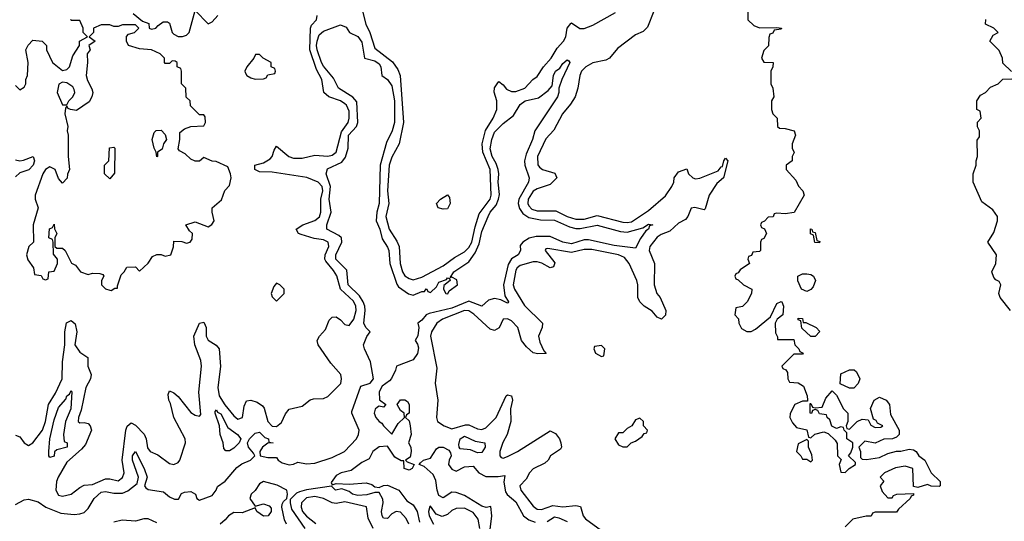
# Model space of a CAD drawing. Header units: inches. Extents: x 2601682 to 2755810, y 449311 to 584050.
# Tile 124 of 256: x 2663029 to 2667634, y 471464 to 473810. Entities that reach past the tile are written whole.
import ezdxf

# ---------------------------------------------------------------- set-up
doc = ezdxf.new("R2010")
doc.units = ezdxf.units.IN
doc.header["$MEASUREMENT"] = 0
doc.layers.add('C6467', color=7, linetype='Continuous')

msp = doc.modelspace()

# ---------------------------------------------------------------- linework, layer by layer
at = {"layer": 'C6467', "color": 2}
for points, elevation in [([(2663559.6, 473839.6), (2663603.6, 473803.6), (2663632.7, 473792.7), (2663634, 473770), (2663645.4, 473765.4), (2663666, 473770), (2663676.4, 473783.6), (2663700.4, 473799.6), (2663719.6, 473799.6), (2663730, 473794), (2663742, 473750), (2663750, 473742), (2663770, 473731.3), (2663790, 473731.3), (2663810, 473738), (2663822, 473750), (2663850, 473854), (2663910, 473791.3), (2663930, 473801), (2663955.3, 473830)], 10), ([(2664632.2, 473850), (2664648, 473790), (2664667.1, 473750), (2664690, 473677.1), (2664773, 473613), (2664797.7, 473577.8), (2664809, 473549), (2664824.9, 473330), (2664803.7, 473230), (2664770, 473167), (2664756.5, 473130), (2664749.3, 473010), (2664756.1, 472950), (2664741.2, 472890), (2664757.3, 472830), (2664793.6, 472773.6), (2664803.6, 472750), (2664808.1, 472670), (2664819.6, 472630), (2664830, 472612.4), (2664850, 472598.9), (2664870, 472593.1), (2664910, 472605.5), (2665010, 472659), (2665062.6, 472697.4), (2665110, 472724), (2665130, 472744.2), (2665143.5, 472770), (2665158.7, 472841.3), (2665178.2, 472901.8), (2665229.8, 472970), (2665235, 472990), (2665230, 473109), (2665195.9, 473190), (2665192.5, 473230), (2665207.4, 473292.6), (2665243.1, 473350), (2665260.5, 473390), (2665260.5, 473430), (2665248, 473472), (2665250, 473491.3), (2665264.8, 473515.2), (2665270, 473521), (2665290, 473506), (2665305.3, 473485.3), (2665330, 473474), (2665350, 473474.9), (2665392.3, 473490), (2665429.3, 473530), (2665450, 473544.9), (2665478.9, 473590), (2665515.4, 473630), (2665542.7, 473677.3), (2665573, 473710), (2665583.5, 473730), (2665590, 473771.3), (2665606.8, 473793.2), (2665610, 473796), (2665648.8, 473768.8), (2665670, 473768.8), (2665710, 473784.2), (2665815.4, 473844.6)], 6), ([(2665994.4, 473850), (2665965.1, 473774.9), (2665945.3, 473754.7), (2665910, 473739.7), (2665825, 473675), (2665787.7, 473630), (2665770, 473621.1), (2665710, 473608.3), (2665677.1, 473590), (2665657, 473570), (2665648.9, 473550), (2665640.3, 473490), (2665627.2, 473450), (2665605.2, 473414.8), (2665568.4, 473370), (2665527.1, 473292.9), (2665490, 473253.2), (2665450.4, 473170), (2665452.1, 473132.1), (2665460.8, 473120.8), (2665474.8, 473110), (2665532.4, 473092.4), (2665541.6, 473070), (2665510, 473039.1), (2665450, 473019.2), (2665430, 473008), (2665407.3, 472970), (2665406, 472950), (2665410, 472939.1), (2665424.3, 472924.3), (2665450, 472916.2), (2665536.6, 472916.6), (2665590.5, 472890), (2665630, 472876.5), (2665670, 472877.6), (2665730, 472894.7), (2665850, 472863.2), (2665870, 472860.8), (2665890, 472864.7), (2665970, 472917), (2666050, 472986.7), (2666079.7, 473030), (2666088, 473050), (2666090, 473071.3), (2666110, 473098.8), (2666150, 473112), (2666158, 473090), (2666178, 473070), (2666190, 473065.5), (2666210, 473068.2), (2666296, 473104), (2666310, 473122), (2666316.4, 473123.6), (2666322, 473150), (2666330, 473162), (2666342, 473150), (2666321, 473070), (2666290, 473043.7), (2666254.4, 472990), (2666235.2, 472924.8), (2666230, 472921.2), (2666187.5, 472932.5), (2666170, 472929), (2666154, 472890), (2666143.8, 472876.2), (2666110, 472858.4), (2666070, 472821.6), (2666030, 472806), (2666010, 472793), (2665977, 472750), (2665974, 472730), (2665998, 472670), (2665996.5, 472570), (2666008.9, 472528.9), (2666024, 472510), (2666050.7, 472450), (2666050, 472428), (2666031, 472409), (2666010, 472419), (2665987.5, 472447.5), (2665949.8, 472469.8), (2665929.8, 472489.8), (2665920.5, 472510), (2665921, 472570), (2665915.1, 472590), (2665880.3, 472670), (2665858.3, 472698.3), (2665830, 472710.7), (2665704.9, 472735), (2665670, 472734.8), (2665610, 472721.8), (2665499.6, 472740.4), (2665490, 472738), (2665486.8, 472730), (2665532.3, 472672.3), (2665526.4, 472653.6), (2665510, 472649.6), (2665471.5, 472671.5), (2665450, 472678), (2665430, 472677.2), (2665370, 472660.4), (2665355.8, 472650), (2665350, 472639.3), (2665337.7, 472570), (2665343.6, 472550), (2665390, 472472.7), (2665474, 472390), (2665473, 472370), (2665456.4, 472330), (2665462.3, 472302.3), (2665480.7, 472260.7), (2665490.8, 472249.2), (2665452.8, 472247.2), (2665430, 472252.3), (2665399.4, 472279.4), (2665375.6, 472310), (2665359.7, 472370), (2665330, 472402), (2665310, 472411.2), (2665290.5, 472409.5), (2665271.7, 472368.3), (2665250, 472356.2), (2665230, 472362), (2665153.3, 472433.3), (2665130, 472448.4), (2665110, 472449.8), (2665006, 472410), (2664979.5, 472390), (2664954.9, 472350), (2664950.3, 472330), (2664979.9, 472179.9), (2664972.7, 472110), (2664985.5, 472030), (2664979.1, 471950), (2664984, 471930), (2665014.8, 471910), (2665050, 471897), (2665114.7, 471914.7), (2665130, 471914.9), (2665170, 471897), (2665190, 471893.7), (2665210, 471900.3), (2665257.6, 471950), (2665304, 472050), (2665310, 472054.8), (2665330, 472051), (2665334, 472030), (2665324, 471990), (2665326.4, 471930), (2665308.5, 471870), (2665288.2, 471831.8), (2665274.9, 471790), (2665274.8, 471770), (2665281.6, 471761.6), (2665290, 471759.1), (2665310, 471766.4), (2665358, 471790), (2665510, 471886.8), (2665534.9, 471874.9), (2665554, 471850), (2665560.7, 471830), (2665562.8, 471810), (2665558.5, 471801.5), (2665511.3, 471770), (2665500.7, 471750), (2665484.7, 471735.3), (2665430, 471709.4), (2665413, 471690), (2665398.5, 471661.5), (2665368.5, 471630), (2665372.4, 471610), (2665430, 471534.4), (2665450, 471520.3), (2665470, 471519.5), (2665523.1, 471536.9), (2665570, 471531.4), (2665630, 471537), (2665652.2, 471532.2), (2665664.9, 471490), (2665675.9, 471475.9), (2665750, 471420.3)], 6), ([(2666434, 473850), (2666434, 473810), (2666463.6, 473783.6), (2666490, 473772), (2666570, 473774), (2666592, 473770), (2666590, 473766), (2666558, 473762), (2666552, 473748), (2666538, 473742), (2666532.7, 473727.3), (2666531.6, 473688.4), (2666510, 473666), (2666498, 473630), (2666510, 473612), (2666554, 473610), (2666552, 473590), (2666542, 473570), (2666542, 473510), (2666552, 473490), (2666556, 473450), (2666546, 473430), (2666546, 473390), (2666552, 473370), (2666572, 473350), (2666574, 473310), (2666583.6, 473303.6), (2666610, 473302), (2666652, 473290), (2666658, 473270), (2666642, 473230), (2666642, 473210), (2666651.1, 473188.9), (2666642, 473170), (2666642, 473150), (2666614, 473130), (2666614, 473110), (2666659.8, 473059.8), (2666671.1, 473031.1), (2666692, 473010), (2666698, 472990), (2666650.9, 472909.1), (2666610, 472902), (2666570, 472906), (2666558, 472902), (2666552.7, 472887.3), (2666530, 472886), (2666512.7, 472867.3), (2666498, 472862), (2666494, 472850), (2666498, 472838), (2666512.7, 472832.7), (2666522, 472810), (2666510, 472786), (2666498, 472782), (2666494, 472770), (2666494, 472730), (2666490, 472726), (2666458, 472722), (2666452.7, 472707.3), (2666438, 472702), (2666434, 472690), (2666442, 472670), (2666399.6, 472640.4), (2666390, 472626), (2666378, 472622), (2666374, 472610), (2666378, 472598), (2666390, 472594), (2666414, 472570), (2666454, 472550), (2666452, 472530), (2666432, 472490), (2666410, 472468), (2666378, 472462), (2666374, 472430), (2666391.6, 472411.6), (2666392, 472390), (2666405.4, 472365.4), (2666430, 472352), (2666450, 472352), (2666470, 472362), (2666540.4, 472419.6), (2666570, 472482), (2666590, 472492), (2666594, 472490), (2666602, 472470), (2666598, 472430), (2666572, 472410), (2666562, 472390), (2666564.7, 472344.7), (2666574, 472326), (2666574, 472314), (2666650, 472314), (2666654, 472290), (2666674, 472270), (2666678, 472258), (2666694, 472250), (2666690, 472246), (2666650, 472246), (2666594, 472190), (2666598, 472178), (2666612.7, 472172.7), (2666619.6, 472159.6), (2666622, 472130), (2666630, 472114), (2666670, 472112), (2666695.3, 472095.3), (2666712, 472050), (2666714, 472030), (2666714, 472026), (2666690, 472026), (2666654, 472010), (2666632.7, 471967.3), (2666632, 471950), (2666643.6, 471923.6), (2666662, 471902), (2666711.1, 471891.1), (2666718, 471858), (2666730, 471854), (2666748.4, 471871.6), (2666790, 471882), (2666810, 471874), (2666843.6, 471843.6), (2666852.7, 471827.3), (2666854, 471770), (2666872, 471752), (2666862, 471730), (2666870, 471694), (2666890, 471692), (2666908.9, 471711.1), (2666938, 471730), (2666938, 471738), (2666906, 471770), (2666916.4, 471783.6), (2666926, 471810), (2666926, 471830), (2666898, 471850), (2666898, 471878), (2666886, 471890), (2666882, 471902), (2666870, 471906), (2666850, 471898), (2666828, 471908), (2666818, 471938), (2666806, 471950), (2666802, 471962), (2666770, 471966), (2666762, 471982), (2666750, 471986), (2666738, 471982), (2666732.7, 471967.3), (2666726, 471970), (2666726, 472014), (2666730, 472014), (2666738, 471998), (2666750, 471994), (2666782, 471998), (2666800.2, 472039.8), (2666830, 472074), (2666850, 472054), (2666882, 471990), (2666902, 471970), (2666902, 471930), (2666894, 471910), (2666898, 471898), (2666910, 471894), (2666946, 471930), (2666970, 471942), (2666998, 471938), (2667010, 471914), (2667030, 471902), (2667056.4, 471903.6), (2667066, 471910), (2667042, 471922), (2667034.6, 471934.6), (2667022, 471942), (2667008.4, 471991.6), (2667026, 472030), (2667050, 472044.7), (2667082, 472030), (2667098, 472010), (2667102.8, 471962.8), (2667142, 471890), (2667142, 471870), (2667130, 471858), (2667111.1, 471848.9), (2667071.6, 471848.4), (2667030, 471828.7), (2666982, 471838), (2666954, 471810), (2666962, 471790), (2666962, 471762), (2666970, 471754), (2666990, 471752), (2667050, 471762.8), (2667090, 471781), (2667130, 471791.3), (2667150, 471791.3), (2667190, 471801), (2667210, 471798), (2667222, 471790), (2667234, 471770), (2667262, 471750), (2667292, 471690), (2667334, 471650), (2667334, 471630), (2667330, 471626), (2667292, 471628), (2667275.3, 471635.3), (2667230, 471622), (2667210, 471626), (2667206, 471710), (2667170, 471722), (2667126, 471714), (2667074, 471690), (2667054, 471670), (2667071.3, 471651.3), (2667054, 471630), (2667063.6, 471603.6), (2667090, 471574), (2667110, 471574), (2667116.4, 471583.6), (2667131.1, 471591.1), (2667210, 471594), (2667210, 471586), (2667198, 471582), (2667194, 471570), (2667139.6, 471520.4), (2667130, 471506), (2667030, 471506), (2667018, 471502), (2667011.6, 471488.4), (2666988, 471488), (2666926, 471474), (2666890, 471438)], 10), ([(2663010, 471867.3), (2663030, 471858.8), (2663050, 471831), (2663070, 471818.8), (2663090, 471830.8), (2663135.1, 471890), (2663150, 471931), (2663164, 472010), (2663196.8, 472063.2), (2663228, 472130), (2663229.7, 472210), (2663239.5, 472290), (2663239.6, 472350), (2663248, 472392), (2663270, 472402.8), (2663287.9, 472387.9), (2663295.8, 472350), (2663287.3, 472290), (2663310, 472255.5), (2663347.3, 472230), (2663348, 472190), (2663363, 472150), (2663360.4, 472130), (2663338.7, 472090), (2663315.8, 471984.2), (2663303.7, 471950), (2663302.8, 471930), (2663310, 471924.9), (2663330, 471926), (2663350, 471920.7), (2663359.1, 471910), (2663364.4, 471890), (2663336.4, 471823.6), (2663318.3, 471801.7), (2663250, 471739.6), (2663208.7, 471670), (2663200.4, 471650), (2663198.4, 471610), (2663210, 471586.4), (2663230, 471582), (2663270, 471590.4), (2663310, 471622.4), (2663330, 471632.4), (2663370, 471635.3), (2663430, 471662.6), (2663450, 471663.1), (2663490, 471652.7), (2663510, 471668.2), (2663516.9, 471690), (2663508.4, 471750), (2663524.7, 471890), (2663531.6, 471908.4), (2663550, 471924), (2663570, 471914), (2663611.6, 471871.6), (2663621.1, 471850), (2663627.3, 471807.3), (2663639.1, 471790), (2663675.3, 471775.3), (2663730, 471733.7), (2663750, 471728.9), (2663770, 471739.3), (2663778, 471750), (2663804.7, 471830), (2663802.6, 471850), (2663749.7, 471950), (2663734.2, 472014.2), (2663726.3, 472030), (2663722.9, 472057.1), (2663730, 472074), (2663750, 472064.9), (2663770, 472048), (2663830, 471972.7), (2663850, 471960.4), (2663870, 471954.8), (2663876.6, 471963.4), (2663867.2, 472067.2), (2663879.8, 472190), (2663875.8, 472215.8), (2663848.3, 472290), (2663844.2, 472330), (2663870, 472391), (2663890, 472394.8), (2663892.1, 472392.1), (2663900.5, 472370), (2663901.3, 472330), (2663910, 472310.8), (2663947.6, 472287.6), (2663961.3, 472270), (2663968.2, 472188.2), (2663955.6, 472090), (2663962.7, 472050), (2663988.3, 472008.3), (2664030, 471956.4), (2664050, 471941.3), (2664071.5, 471950), (2664078.3, 472001.7), (2664090, 472026.8), (2664110, 472030.7), (2664140.5, 472020.5), (2664164.4, 472004.4), (2664172.2, 471992.2), (2664190.3, 471930), (2664210, 471908.9), (2664230, 471906.5), (2664253.6, 471926.4), (2664272.9, 471967.1), (2664290, 471988.4), (2664350, 472001.6), (2664388.3, 472031.7), (2664402.8, 472037.2), (2664450, 472038.7), (2664470, 472047.2), (2664531.1, 472108.9), (2664534, 472130), (2664530.7, 472150.7), (2664484, 472204), (2664424.5, 472290), (2664420.7, 472310), (2664432, 472330), (2664459.8, 472360.2), (2664475.8, 472404.2), (2664490, 472419.3), (2664510, 472419.5), (2664530, 472406), (2664550, 472383.8), (2664570, 472380.4), (2664591.4, 472408.6), (2664602.4, 472450), (2664601.8, 472470), (2664590, 472493.5), (2664529.1, 472549.1), (2664512.6, 472612.6), (2664497.5, 472637.5), (2664460.4, 472680.4), (2664456.4, 472690), (2664458, 472710), (2664475.3, 472750), (2664471.1, 472770), (2664450, 472779.8), (2664406.3, 472786.3), (2664345.1, 472805.1), (2664333.2, 472810), (2664322.7, 472830), (2664353.2, 472850), (2664409.8, 472870.2), (2664431.4, 472888.6), (2664437.2, 472910), (2664437.8, 472970), (2664447, 473010), (2664443.9, 473030), (2664425.1, 473050), (2664372.1, 473072.1), (2664210, 473096.3), (2664150, 473099.3), (2664129, 473110), (2664128.7, 473130), (2664170, 473140.5), (2664200.1, 473159.9), (2664209.6, 473170), (2664219.3, 473200.7), (2664230, 473218), (2664287.7, 473170), (2664310, 473162), (2664350, 473163.1), (2664410, 473177), (2664470, 473171.8), (2664490, 473176.5), (2664510, 473190.7), (2664534.6, 473285.4), (2664564.8, 473330), (2664570.8, 473350), (2664570, 473382), (2664557.7, 473410), (2664550, 473417.2), (2664529.4, 473430), (2664475.1, 473450), (2664451.8, 473470), (2664441.7, 473530), (2664417.1, 473577.1), (2664385.8, 473670), (2664389.6, 473770.4), (2664394.5, 473785.5), (2664418, 473810), (2664420.9, 473830)], 6), ([(2663010, 473502), (2663030, 473482), (2663050, 473494), (2663058, 473510), (2663058, 473530), (2663066, 473550), (2663068, 473610), (2663058, 473670), (2663068.7, 473691.3), (2663090, 473714), (2663134, 473710), (2663154, 473690), (2663154, 473670), (2663182, 473610), (2663230, 473572), (2663250, 473578), (2663262, 473590), (2663278, 473642), (2663308.7, 473690), (2663308, 473710), (2663346, 473730), (2663326, 473750), (2663326, 473770), (2663310, 473806), (2663270, 473806), (2663268.4, 473811.6)], 10), ([(2667667.3, 473567.3), (2667627.3, 473607.3), (2667626, 473630), (2667610, 473666), (2667566, 473710), (2667582, 473738), (2667606, 473750), (2667586, 473770), (2667546, 473790), (2667548.7, 473811.3)], 10), ([(2663010, 471542), (2663050, 471564), (2663070, 471567.3), (2663114.8, 471554.8), (2663151.3, 471530), (2663221.4, 471501.4), (2663284.1, 471495.9), (2663310, 471498), (2663330, 471505.5), (2663350, 471522.8), (2663377.6, 471570), (2663410, 471599.5), (2663430, 471603.7), (2663470, 471594.6), (2663510, 471595.3), (2663534.2, 471605.8), (2663579, 471641), (2663585.2, 471670), (2663556, 471750), (2663557.2, 471770), (2663570, 471790.8), (2663611.3, 471710), (2663624.7, 471670), (2663612, 471630), (2663619.6, 471619.6), (2663630, 471612), (2663702, 471602), (2663730, 471578), (2663752.9, 471567.1), (2663772.1, 471567.9), (2663786.6, 471593.4), (2663799.3, 471600.7), (2663830, 471602.8), (2663850.9, 471590.9), (2663858, 471570), (2663870, 471562.8), (2663930, 471584), (2663948.7, 471610), (2663953.6, 471626.4), (2663990, 471651), (2664045.1, 471714.9), (2664067.6, 471732.4), (2664108, 471750), (2664128.7, 471770), (2664123.1, 471783.1), (2664099, 471810), (2664094, 471830), (2664104, 471850), (2664130, 471876), (2664150, 471881), (2664176.3, 471856.3), (2664192, 471850), (2664194, 471834), (2664214, 471830), (2664190, 471828.7), (2664164.7, 471810), (2664152, 471790), (2664154, 471770), (2664190, 471762.8), (2664230, 471762), (2664238, 471750), (2664256.8, 471736.8), (2664290, 471727.7), (2664309.1, 471730.9), (2664330, 471741), (2664370, 471733), (2664410, 471736.4), (2664490, 471761.6), (2664549, 471790), (2664603.7, 471850), (2664614, 471870), (2664617.6, 471890), (2664582, 471970), (2664583.1, 471976.9), (2664624.7, 472095.3), (2664668.7, 472110), (2664684, 472130), (2664669.2, 472210), (2664641.2, 472270), (2664637.2, 472290), (2664652.3, 472327.7), (2664668.7, 472350), (2664648.7, 472370), (2664638, 472390), (2664644.8, 472450), (2664643.1, 472470), (2664635.1, 472490), (2664618, 472518), (2664565.4, 472570), (2664558.4, 472638.4), (2664508.2, 472690), (2664508.3, 472710), (2664535.1, 472770), (2664534, 472790), (2664521.2, 472801.2), (2664466, 472830), (2664466, 472850), (2664486, 472910), (2664476.9, 472970), (2664482, 473030), (2664462.9, 473090), (2664468.1, 473111.9), (2664535.8, 473144.2), (2664552.7, 473167.3), (2664565.1, 473210), (2664567.6, 473270), (2664603.6, 473310), (2664611.3, 473328.7), (2664606.2, 473426.2), (2664587.5, 473447.5), (2664520.7, 473490), (2664497.4, 473537.4), (2664450, 473593.6), (2664441.4, 473610), (2664419.8, 473670), (2664418, 473690), (2664419.8, 473710), (2664430, 473739.1), (2664450, 473757.1), (2664530, 473786.8), (2664555.5, 473775.5), (2664572, 473750), (2664610, 473731.3), (2664630, 473704.7), (2664642, 473630), (2664690, 473617.6), (2664710, 473604), (2664717.6, 473590), (2664722.8, 473550), (2664750, 473530.6), (2664770, 473501), (2664782.3, 473430), (2664782.3, 473330), (2664771.5, 473290), (2664744.6, 473235.4), (2664715.2, 473130), (2664710.3, 472950), (2664698.7, 472910), (2664696.4, 472870), (2664713.8, 472830), (2664724.9, 472784.9), (2664750, 472746), (2664755.3, 472730), (2664760.4, 472670), (2664793.4, 472573.4), (2664800.9, 472560.9), (2664847.1, 472527.1), (2664870, 472521), (2664910, 472538), (2664922, 472538), (2664930, 472550.7), (2664934, 472550), (2664938, 472538), (2664950, 472534), (2664979, 472561), (2664990, 472582), (2665024.7, 472595.3), (2665030, 472602), (2665039.6, 472599.6), (2665042, 472590), (2665012.7, 472567.3), (2665012, 472550), (2665022, 472530), (2665031.4, 472528.6), (2665038, 472542), (2665077.2, 472570), (2665072.9, 472592.9), (2665050, 472606), (2665042, 472602), (2665059, 472630), (2665130, 472678), (2665159.8, 472720.2), (2665178, 472762), (2665190, 472819.1), (2665220.4, 472890), (2665229.8, 472910), (2665257.1, 472942.9), (2665268.7, 472970), (2665272.6, 472992.6), (2665266.6, 473050), (2665269.8, 473090), (2665266.8, 473110), (2665257.3, 473137.3), (2665238.5, 473170), (2665230, 473206), (2665236.9, 473250), (2665250, 473284.9), (2665290, 473325.5), (2665338.4, 473361.6), (2665370, 473413), (2665394, 473430), (2665455.9, 473444.1), (2665501.2, 473478.8), (2665519, 473501), (2665526, 473550), (2665535.3, 473570), (2665556, 473584), (2665570, 473604.7), (2665590, 473622), (2665598, 473618), (2665602, 473610), (2665564.7, 473530), (2665551.3, 473490), (2665551.3, 473470), (2665544.7, 473450), (2665438.4, 473290), (2665427, 473250), (2665398.2, 473181.8), (2665390.3, 473150), (2665391.7, 473130), (2665412.7, 473070), (2665408.5, 473050), (2665364.2, 472970), (2665360.3, 472950), (2665366.7, 472926.7), (2665382.9, 472902.9), (2665410, 472884.6), (2665465.6, 472874.4), (2665530, 472872.9), (2665600.7, 472840.7), (2665630, 472834), (2665650, 472833.8), (2665730, 472848.4), (2665839.3, 472819.3), (2665870, 472816.9), (2665942.9, 472837.1), (2665970, 472853), (2665991, 472850), (2665974.8, 472845.2), (2665970.6, 472830), (2665957.5, 472822.5), (2665932.8, 472787.2), (2665910, 472742), (2665810, 472754.7), (2665690, 472779.7), (2665670, 472779.7), (2665610, 472761), (2665570, 472768.8), (2665510, 472796.3), (2665444, 472796), (2665411.5, 472788.4), (2665382.8, 472770), (2665370, 472754), (2665370.8, 472730), (2665361, 472710), (2665329, 472691), (2665314.2, 472665.8), (2665292.6, 472570), (2665298.5, 472518.5), (2665316, 472490), (2665314.4, 472485.6), (2665310, 472484), (2665280.2, 472500.2), (2665250, 472506), (2665222.3, 472497.7), (2665190, 472469.4), (2665130, 472493), (2665050, 472461.4), (2664944, 472436), (2664930.4, 472429.6), (2664910, 472404), (2664891.3, 472390), (2664896.3, 472370), (2664890.6, 472330.6), (2664878, 472310), (2664890, 472292), (2664894.6, 472274.6), (2664890, 472248), (2664870, 472219), (2664791.1, 472188.9), (2664786.8, 472170), (2664767.7, 472132.3), (2664759.1, 472120.9), (2664724, 472096), (2664711, 472070), (2664712, 472032), (2664742, 472010), (2664730, 471998), (2664710, 472002), (2664702, 471998), (2664691.1, 471988.9), (2664687.3, 471970), (2664694.8, 471950), (2664710, 471931), (2664723.5, 471923.5), (2664731.3, 471910), (2664770, 471872), (2664799.5, 471920.5), (2664828.7, 471950), (2664828, 471970), (2664810, 471982), (2664795.3, 472010), (2664810, 472032), (2664830, 472032), (2664843.6, 472023.6), (2664850.8, 472010.8), (2664850.8, 471970), (2664838, 471962), (2664834, 471950), (2664850, 471934), (2664855.8, 471910), (2664859.3, 471870), (2664847.3, 471830), (2664858.8, 471810), (2664860.7, 471790), (2664856, 471764), (2664834, 471750), (2664842, 471742), (2664874, 471730), (2664864.7, 471710), (2664850, 471702.7), (2664828, 471710), (2664826, 471746), (2664814, 471746), (2664784.1, 471764.1), (2664750, 471815.3), (2664710, 471812.7), (2664681, 471790), (2664663.5, 471756.5), (2664630, 471738), (2664579.3, 471700.7), (2664532, 471690), (2664510, 471677.2), (2664485.4, 471645.4), (2664490, 471634), (2664510, 471641), (2664570, 471638), (2664650, 471644), (2664675.5, 471635.5), (2664690, 471624.7), (2664710, 471622), (2664730, 471631.3), (2664750, 471632), (2664802, 471610), (2664839.8, 471559.8), (2664870, 471540.5), (2664888.4, 471510), (2664898.9, 471458.9)], 2), ([(2667664, 472450), (2667615.3, 472510), (2667608.7, 472530), (2667618, 472570), (2667610, 472586), (2667594, 472594), (2667584.7, 472604.7), (2667575.3, 472630), (2667594, 472670), (2667598, 472710), (2667558, 472770), (2667585.6, 472814.4), (2667602, 472870), (2667602, 472890), (2667580.2, 472920.2), (2667530, 472958), (2667488.7, 473050), (2667488.7, 473090), (2667502, 473130), (2667502, 473150), (2667508.7, 473170), (2667507.3, 473247.3), (2667518, 473262), (2667518, 473290), (2667508.9, 473308.9), (2667508.7, 473331.3), (2667526, 473350), (2667522, 473382), (2667506, 473390), (2667506, 473430), (2667523.1, 473456.9), (2667546, 473470), (2667570, 473494), (2667606, 473510), (2667627.3, 473532.7), (2667670, 473534)], 10), ([(2663010, 473154.4), (2663030, 473150.4), (2663047.3, 473152.7), (2663092, 473170), (2663098.8, 473150), (2663092.7, 473130), (2663071.5, 473108.5), (2663030, 473094), (2663010, 473074.5)], 6), ([(2665230, 471426), (2665237.2, 471490), (2665232.9, 471532.9), (2665211.3, 471528.7), (2665190, 471534.5), (2665110, 471584.5), (2665070, 471598), (2665050, 471599.3), (2665010, 471572.7), (2664990, 471583.7), (2664981.1, 471610), (2664975.1, 471655.1), (2664963.3, 471683.3), (2664920.1, 471720.1), (2664898, 471730), (2664903.1, 471736.9), (2664918, 471750), (2664950, 471758.8), (2664978, 471802), (2664989.3, 471810.7), (2665010, 471810.7), (2665035.9, 471795.9), (2665044, 471784), (2665047.3, 471770), (2665037.3, 471750), (2665034.8, 471730), (2665050, 471707.7), (2665070, 471698.8), (2665110, 471718.8), (2665150, 471722), (2665176, 471690), (2665210, 471673), (2665267.2, 471672.8), (2665298, 471678), (2665292.8, 471647.2), (2665301.1, 471601.1), (2665308.7, 471588.7), (2665350, 471554.9), (2665385.5, 471490), (2665410, 471470.4), (2665439.9, 471459.9)], 2), ([(2664276.2, 471450), (2664267.3, 471470), (2664255.3, 471530), (2664256.4, 471543.6), (2664263.1, 471556.9), (2664278, 471570), (2664282, 471590), (2664279, 471610), (2664233.4, 471633.4), (2664170, 471649.3), (2664150, 471639), (2664130, 471608), (2664112, 471590), (2664104.7, 471570), (2664130, 471534), (2664170, 471544.7), (2664196, 471536), (2664204.7, 471524.7), (2664206, 471510), (2664190.8, 471490), (2664170, 471487.6), (2664138, 471510), (2664130, 471526), (2664070, 471504), (2664030, 471505.2), (2664006, 471490), (2663990.8, 471470), (2663966.8, 471450)], 2), ([(2664849.8, 471449.8), (2664837.3, 471477.2), (2664810, 471506), (2664790, 471509.3), (2664770, 471499), (2664750, 471477.2), (2664730, 471479), (2664723.7, 471490), (2664722, 471510), (2664729.6, 471550), (2664727.2, 471567.2), (2664710, 471598), (2664690, 471599), (2664652.6, 471587.4), (2664610, 471584.4), (2664586, 471590), (2664570, 471603.7), (2664535.3, 471615.3), (2664506, 471610), (2664487.3, 471627.3), (2664370, 471611.2), (2664338, 471602), (2664324.2, 471595.8), (2664294.8, 471565.2), (2664293.4, 471550), (2664300.4, 471520.4), (2664363, 471430)], 2), ([(2664683, 471430), (2664658.8, 471478.8), (2664651, 471531), (2664550, 471554), (2664510, 471547.1), (2664490, 471549.7), (2664450, 471570.8), (2664410, 471579), (2664370, 471574.2), (2664346.5, 471550), (2664345.6, 471530), (2664352.4, 471510), (2664370, 471486.9), (2664413.7, 471453.7)], 6), ([(2665180.9, 471430), (2665173, 471473), (2665150, 471505.1), (2665110, 471524.4), (2665070, 471523), (2665050, 471513.6), (2665030, 471496.2), (2665005.8, 471485.8), (2664977.6, 471497.6), (2664950, 471534), (2664946.8, 471533.2), (2664940.5, 471510), (2664944.9, 471490), (2664965.3, 471450)], 6), ([(2663670, 471456), (2663630, 471474.5), (2663610, 471474.5), (2663570, 471464), (2663508.9, 471468.9), (2663470, 471459.3)], 2), ([(2665496.9, 471463.1), (2665530, 471484), (2665550, 471479.1), (2665590, 471462.8)], 2)]:
    msp.add_lwpolyline(points, dxfattribs=dict(at, elevation=elevation))
for points, elevation in [([(2663570, 473786), (2663510, 473786), (2663490, 473778), (2663470, 473778), (2663450, 473786), (2663410, 473786), (2663374, 473770), (2663374, 473750), (2663354, 473730), (2663382, 473710), (2663352, 473690), (2663358, 473670), (2663344.7, 473650), (2663346.8, 473610), (2663340.7, 473550), (2663345.8, 473525.8), (2663367.1, 473487.1), (2663371.3, 473470), (2663366.8, 473450), (2663354.4, 473425.6), (2663294.4, 473385.6), (2663266, 473390), (2663255.3, 473395.3), (2663250, 473406), (2663243.6, 473396.4), (2663240.7, 473370), (2663254, 473310), (2663251, 473290), (2663256, 473270), (2663256, 473170), (2663262, 473110), (2663252.7, 473087.3), (2663251.6, 473068.4), (2663230, 473046), (2663210, 473068), (2663195.3, 473110), (2663170, 473122.7), (2663150, 473109.3), (2663137.1, 473090), (2663100.7, 472990), (2663102, 472970), (2663116, 472930), (2663091.3, 472850), (2663094, 472770), (2663072, 472750), (2663061, 472710), (2663067.1, 472687.1), (2663094, 472650), (2663098, 472618), (2663130, 472614), (2663138, 472598), (2663150, 472594), (2663162, 472598), (2663166, 472630), (2663190, 472634), (2663206, 472670), (2663206, 472690), (2663187.3, 472712.7), (2663186, 472770), (2663182, 472782), (2663166, 472790), (2663168.4, 472831.6), (2663182, 472838), (2663190, 472854), (2663192, 472832), (2663202, 472810), (2663194, 472790), (2663194, 472750), (2663202, 472742), (2663230, 472742), (2663242, 472730), (2663271.6, 472671.6), (2663290, 472662), (2663314, 472630), (2663350, 472618), (2663370, 472624.7), (2663403.6, 472623.6), (2663418, 472618), (2663422, 472610), (2663412, 472590), (2663412, 472570), (2663430, 472552), (2663450, 472544.7), (2663456.4, 472543.6), (2663474, 472554), (2663486, 472554), (2663486, 472566), (2663504, 472616), (2663518, 472630), (2663530, 472652), (2663570, 472654), (2663590, 472634), (2663630, 472672), (2663650, 472702), (2663670, 472711.3), (2663690, 472711.3), (2663710, 472704.7), (2663735.3, 472710), (2663748.4, 472748.4), (2663750, 472774), (2663787.3, 472772.7), (2663810, 472764.7), (2663826, 472770), (2663836.4, 472783.6), (2663838, 472810), (2663823.1, 472823.1), (2663806, 472850), (2663850, 472864.7), (2663910, 472842), (2663928.4, 472851.6), (2663938, 472870), (2663928.7, 472910), (2663928.7, 472930), (2663972.5, 472967.5), (2663988.4, 473011.6), (2664010, 473034), (2664018, 473070), (2664015.3, 473090), (2664002, 473122), (2663947.3, 473147.3), (2663930, 473148), (2663890, 473166), (2663870, 473148), (2663850, 473148), (2663830, 473158), (2663803.1, 473183.1), (2663776.4, 473196.4), (2663770, 473206), (2663778, 473250), (2663778, 473282), (2663800.2, 473299.8), (2663828.9, 473311.1), (2663890, 473314), (2663898, 473330), (2663896.4, 473356.4), (2663890, 473366), (2663870, 473366), (2663827.3, 473407.3), (2663826, 473430), (2663808.4, 473448.4), (2663806, 473490), (2663786, 473510), (2663786, 473570), (2663782, 473582), (2663766, 473590), (2663766, 473610), (2663756.4, 473616.4), (2663742, 473618), (2663730, 473606), (2663710, 473606), (2663706, 473610), (2663706, 473630), (2663686, 473650), (2663646, 473670), (2663590, 473674), (2663538, 473690), (2663528, 473710), (2663528.4, 473731.6), (2663538, 473742), (2663566, 473750), (2663586, 473770)], 10), ([(2664150, 473648), (2664132.7, 473647.3), (2664124.7, 473630), (2664091, 473590), (2664082, 473570), (2664083.6, 473563.6), (2664092, 473550), (2664110, 473538), (2664130, 473532), (2664170, 473534), (2664182, 473538), (2664190, 473552), (2664222, 473558), (2664226, 473570), (2664222, 473582), (2664206, 473590), (2664206, 473610), (2664168, 473630)], 10), ([(2663230, 473518), (2663211.6, 473508.4), (2663204.7, 473470), (2663230, 473412), (2663250, 473412), (2663259, 473430), (2663278, 473450), (2663286.6, 473470), (2663284.1, 473484.1), (2663276.9, 473496.9), (2663250, 473515.3)], 10), ([(2663670, 473168), (2663668, 473190), (2663658, 473210), (2663648, 473250), (2663658, 473282), (2663667.3, 473292.7), (2663690, 473294), (2663710, 473274), (2663716, 473250), (2663702, 473230), (2663695.3, 473204.7), (2663674, 473190), (2663674, 473170)], 10), ([(2663450, 473066), (2663426, 473090), (2663426, 473130), (2663446, 473150), (2663448.4, 473211.6), (2663470, 473214), (2663474, 473210), (2663472.7, 473092.7)], 10), ([(2665010, 472924), (2664986, 472930), (2664978, 472950), (2664998, 472970), (2665030, 472991.3), (2665038.8, 472978.8), (2665042.8, 472950), (2665030, 472925.2)], 6), ([(2666770, 472766), (2666748.4, 472768.4), (2666742, 472802), (2666728.4, 472808.4), (2666727.3, 472832.7), (2666734, 472830), (2666738, 472818), (2666750, 472814), (2666758, 472778), (2666772, 472772)], 10), ([(2666710, 472538), (2666686, 472550), (2666668, 472588), (2666668.9, 472611.1), (2666690, 472622), (2666710, 472622), (2666730, 472618), (2666742, 472610), (2666751.3, 472590), (2666739.8, 472560.2), (2666730, 472548)], 10), ([(2664230, 472578), (2664218, 472562), (2664206, 472530), (2664210, 472514), (2664230, 472494), (2664266, 472530), (2664266, 472550), (2664246, 472570)], 10), ([(2666694, 472394), (2666706, 472394), (2666754, 472370), (2666772, 472352), (2666750, 472328), (2666730, 472328), (2666687.3, 472367.3), (2666682, 472402), (2666670, 472406), (2666670, 472414), (2666690, 472412)], 10), ([(2665750, 472286), (2665718, 472282), (2665714, 472270), (2665722, 472250), (2665750, 472234), (2665762, 472238), (2665766, 472270)], 10), ([(2666910, 472086), (2666867.3, 472107.3), (2666870, 472154), (2666910, 472172), (2666932, 472172), (2666943.6, 472163.6), (2666958, 472130), (2666951, 472109), (2666930, 472086)], 10), ([(2663170, 471762), (2663165.2, 471770), (2663165.2, 471790), (2663169.6, 471849.6), (2663190, 471938.8), (2663210, 471996.3), (2663244.2, 472035.8), (2663250, 472051), (2663262, 472058), (2663270, 472076), (2663273.4, 472070), (2663268.5, 471990), (2663243.1, 471930), (2663233.4, 471870), (2663237.3, 471837.3), (2663251.3, 471830), (2663250.8, 471810), (2663202, 471798), (2663191.1, 471788.9), (2663190, 471768)], 2), ([(2664010, 471792.7), (2663993.6, 471793.6), (2663984.1, 471804.1), (2663980.7, 471830), (2663966.6, 471870), (2663963.7, 471910), (2663942.7, 471970), (2663942.7, 471977.3), (2663950, 471984.7), (2663954.4, 471974.4), (2663970, 471966.8), (2664002.9, 471902.9), (2664047.3, 471870), (2664062.8, 471850), (2664056, 471830), (2664030, 471806)], 2), ([(2665930, 471946), (2665910, 471938), (2665892, 471910), (2665870, 471898), (2665850, 471878), (2665830, 471878), (2665812, 471850), (2665830, 471822), (2665850, 471812), (2665870, 471812), (2665888.7, 471831.3), (2665910, 471838), (2665940.4, 471859.6), (2665950, 471874), (2665962, 471878), (2665966, 471890), (2665946, 471910), (2665946, 471930)], 10), ([(2665170, 471784), (2665138, 471798), (2665090, 471802), (2665084, 471810), (2665083.7, 471823.7), (2665089.6, 471850), (2665110, 471861.6), (2665158.8, 471838.8), (2665204.7, 471830), (2665206, 471810), (2665190, 471786)], 2), ([(2666710, 471846), (2666670, 471826), (2666662, 471790), (2666682, 471770), (2666690, 471754), (2666710, 471754), (2666730, 471742), (2666738, 471750), (2666734.6, 471774.6), (2666718, 471810), (2666718, 471838)], 10)]:
    msp.add_lwpolyline(points, close=True, dxfattribs=dict(at, elevation=elevation))

doc.saveas('drawing.dxf')
